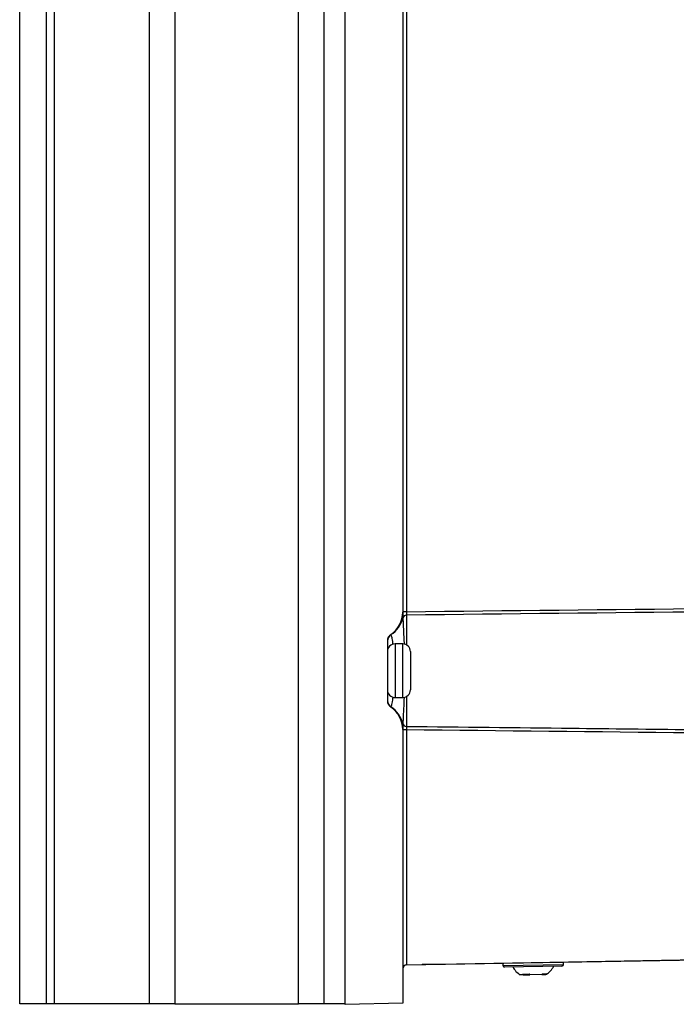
# Model space of a CAD drawing. Header units: millimetres. Extents: x 15458 to 16408, y 10213 to 11277.
# Tile 2 of 54: x 15698 to 15784, y 10616 to 10745. Entities that reach past the tile are written whole.
import ezdxf

# ---------------------------------------------------------------- set-up
doc = ezdxf.new("R2010")
doc.units = ezdxf.units.MM

msp = doc.modelspace()

# ---------------------------------------------------------------- linework, layer by layer
at = {"color": 7, "linetype": 'Continuous', "lineweight": 25}
for p, q in [((15698.33, 10616.11), (15698.33, 10873.11)), ((15701.83, 10616.11), (15701.83, 10873.11)), ((15702.83, 10873.11), (15702.83, 10616.11)), ((15715.29, 10616.11), (15715.29, 10873.11)), ((15718.58, 10873.11), (15718.58, 10616.11)), ((15734.73, 10616.11), (15734.73, 10873.11)), ((15738.03, 10873.11), (15738.03, 10616.11)), ((15740.83, 10616.06), (15740.83, 10873.15)), ((15748.33, 10821.96), (15748.33, 10667.25)), ((15748.82, 10821.9), (15748.82, 10667.32)), ((15748.82, 10667.32), (15748.33, 10667.32)), ((15748.82, 10666.87), (15748.82, 10662.98)), ((15746.33, 10663.51), (15746.33, 10655.7)), ((15748.33, 10663.11), (15747.33, 10663.11)), ((15747.33, 10663.11), (15747.33, 10656.11)), ((15748.33, 10660.04), (15748.33, 10663.11)), ((15749.33, 10662.11), (15749.33, 10659.91)), ((15748.33, 10656.11), (15748.33, 10660.04)), ((15749.33, 10659.91), (15749.33, 10657.11)), ((15747.33, 10656.11), (15748.33, 10656.11)), ((15748.82, 10656.24), (15748.82, 10652.35)), ((15748.33, 10651.96), (15748.33, 10616.2)), ((15748.82, 10651.9), (15748.33, 10651.9)), ((15748.82, 10651.9), (15748.82, 10621.2)), ((15748.82, 10621.2), (15812.89, 10622.32)), ((15812.89, 10622.32), (15755.36, 10621.32)), ((15769.31, 10621.26), (15769.3, 10621.56)), ((15750.84, 10621.24), (15750.85, 10621.24)), ((15755.36, 10621.32), (15750.85, 10621.24)), ((15755.36, 10621.32), (15755.36, 10621.32)), ((15761.4, 10621.42), (15761.41, 10621.12)), ((15761.41, 10621.12), (15769.31, 10621.26)), ((15769.11, 10621.06), (15761.61, 10620.93)), ((15764.07, 10619.92), (15763.67, 10619.91)), ((15764.07, 10619.92), (15764.5, 10619.93)), ((15764.5, 10619.93), (15764.93, 10619.93)), ((15766.47, 10619.96), (15764.93, 10619.93)), ((15766.47, 10619.96), (15767.03, 10619.97)), ((15767.09, 10619.97), (15767.03, 10619.97)), ((15701.83, 10616.11), (15698.33, 10616.11)), ((15702.83, 10616.11), (15701.83, 10616.11)), ((15715.29, 10616.11), (15702.83, 10616.11)), ((15718.58, 10616.11), (15715.29, 10616.11)), ((15718.58, 10616.11), (15734.73, 10616.11)), ((15738.03, 10616.11), (15734.73, 10616.11)), ((15740.83, 10616.11), (15738.03, 10616.11)), ((15748.33, 10616.2), (15740.83, 10616.06))]:
    msp.add_line(p, q, dxfattribs=at)
for centre, radius, start, end in [((15744.83, 10667.25), 3.5, 303.749, 0), ((15748.82, 10666.37), 0.492, 89.1442, 162.5243), ((15744.92, 10667.29), 3.51, 302.4103, 347.3058), ((15747.33, 10663.51), 1, 123.749, 180), ((15747.33, 10663.48), 0.995, 121.8003, 179.9557), ((15747.33, 10662.11), 1, 90, 180), ((15748.33, 10662.11), 1, 0, 90), ((15747.33, 10657.11), 1, 180, 270), ((15748.33, 10657.11), 1, 270, 0), ((15747.33, 10655.73), 0.995, 180.0443, 238.1997), ((15747.33, 10655.7), 1, 180, 236.251), ((15744.83, 10651.96), 3.5, 0, 56.251), ((15744.92, 10651.92), 3.51, 12.6942, 57.5897), ((15748.82, 10652.84), 0.492, 197.4757, 270.8558), ((15748.83, 10620.7), 0.5, 91, 180), ((15761.61, 10621.13), 0.2, 181, 271), ((15765.18, 10622.33), 2.85, 209.0298, 238.1191), ((15765.5, 10622.33), 2.85, 303.8809, 332.9702), ((15769.11, 10621.26), 0.2, 271, 1)]:
    msp.add_arc(centre, radius, start, end, dxfattribs=at)
for points in [[(15748.82, 10667.32), (15775.37, 10667.61), (15801.92, 10667.89), (15828.46, 10668.16)], [(15828.3, 10667.73), (15801.81, 10667.45), (15775.32, 10667.17), (15748.82, 10666.87)], [(15823.22, 10651.11), (15798.42, 10651.36), (15773.62, 10651.62), (15748.82, 10651.9)], [(15763.98, 10620.01), (15764.25, 10619.97), (15764.55, 10619.97), (15764.85, 10620.03)], [(15763.98, 10620.01), (15764.01, 10619.98), (15764.04, 10619.95), (15764.07, 10619.92)], [(15764.93, 10619.93), (15764.9, 10619.96), (15764.88, 10620), (15764.85, 10620.03)], [(15766.59, 10620.06), (15766.55, 10620.03), (15766.51, 10619.99), (15766.47, 10619.96)], [(15766.59, 10620.06), (15766.8, 10620.01), (15766.99, 10620.02), (15767.15, 10620.07)], [(15767.03, 10619.97), (15767.07, 10620), (15767.11, 10620.03), (15767.15, 10620.07)]]:
    msp.add_open_spline(points, degree=3, dxfattribs=at)
for points, knots in [([(15748.34, 10667.23), (15748.34, 10667.21), (15748.34, 10667.17), (15748.34, 10667.1), (15748.35, 10667.06), (15748.35, 10666.95), (15748.35, 10666.88), (15748.35, 10666.76), (15748.35, 10666.7), (15748.35, 10666.6), (15748.35, 10666.55), (15748.35, 10666.52)], [0, 0, 0, 0, 0.125, 0.125, 0.25, 0.25, 0.5, 0.5, 0.75, 0.75, 1, 1, 1, 1]), ([(15748.82, 10667.32), (15748.82, 10667.22), (15748.82, 10667.13), (15748.82, 10666.97), (15748.82, 10666.91), (15748.82, 10666.87)], [0, 0, 0, 0, 0.5, 0.5, 1, 1, 1, 1]), ([(15748.35, 10666.52), (15748.36, 10666.33), (15748.38, 10665.88), (15748.43, 10664.77), (15748.49, 10663.72), (15748.51, 10663.12), (15748.51, 10663.07)], [0, 0, 0, 0, 0.25904, 0.61699, 0.966225, 1, 1, 1, 1]), ([(15746.78, 10664.34), (15746.79, 10664.34), (15746.79, 10664.34), (15746.8, 10664.34), (15746.8, 10664.34), (15746.8, 10664.33), (15746.8, 10664.33), (15746.8, 10664.33)], [0, 0, 0, 0, 0.5, 0.5, 0.75, 0.75, 1, 1, 1, 1]), ([(15746.8, 10664.33), (15746.83, 10664.24), (15746.88, 10664.06), (15746.98, 10663.5), (15747.02, 10663.08), (15747.02, 10663.04)], [0, 0, 0, 0, 0.478327, 0.954043, 1, 1, 1, 1]), ([(15747.02, 10656.17), (15747.01, 10656.04), (15746.95, 10655.54), (15746.86, 10655.07), (15746.82, 10654.94), (15746.8, 10654.89)], [0, 0, 0, 0, 0.1566133, 0.642591, 1, 1, 1, 1]), ([(15748.51, 10656.14), (15748.49, 10655.64), (15748.44, 10654.55), (15748.38, 10653.39), (15748.36, 10652.9), (15748.35, 10652.69)], [0, 0, 0, 0, 0.332694, 0.723765, 1, 1, 1, 1]), ([(15746.8, 10654.89), (15746.8, 10654.89), (15746.8, 10654.88), (15746.8, 10654.88), (15746.8, 10654.88), (15746.79, 10654.87), (15746.79, 10654.87), (15746.78, 10654.87)], [0, 0, 0, 0, 0.25, 0.25, 0.5, 0.5, 1, 1, 1, 1]), ([(15748.35, 10652.69), (15748.35, 10652.63), (15748.35, 10652.52), (15748.35, 10652.33), (15748.35, 10652.26), (15748.35, 10652.15), (15748.34, 10652.12), (15748.34, 10652.04), (15748.34, 10652), (15748.34, 10651.99)], [0, 0, 0, 0, 0.5, 0.5, 0.75, 0.75, 0.875, 0.875, 1, 1, 1, 1]), ([(15748.82, 10652.35), (15748.82, 10652.31), (15748.82, 10652.25), (15748.82, 10652.09), (15748.82, 10651.99), (15748.82, 10651.9)], [0, 0, 0, 0, 0.5, 0.5, 1, 1, 1, 1]), ([(15748.82, 10652.35), (15756.02, 10652.27), (15763.21, 10652.19), (15770.41, 10652.11), (15775.55, 10652.05), (15780.69, 10651.99), (15785.84, 10651.94), (15791.83, 10651.87), (15797.83, 10651.81), (15803.83, 10651.75), (15810.25, 10651.68), (15816.67, 10651.61), (15823.09, 10651.54)], [0.00049138, 0.00049138, 0.00049138, 0.00049138, 0.02207927, 0.02207927, 0.02207927, 0.0375117, 0.0375117, 0.0375117, 0.05550666, 0.05550666, 0.05550666, 0.07477436, 0.07477436, 0.07477436, 0.07477436])]:
    msp.add_open_spline(points, degree=3, knots=knots, dxfattribs=at)

doc.saveas('drawing.dxf')
